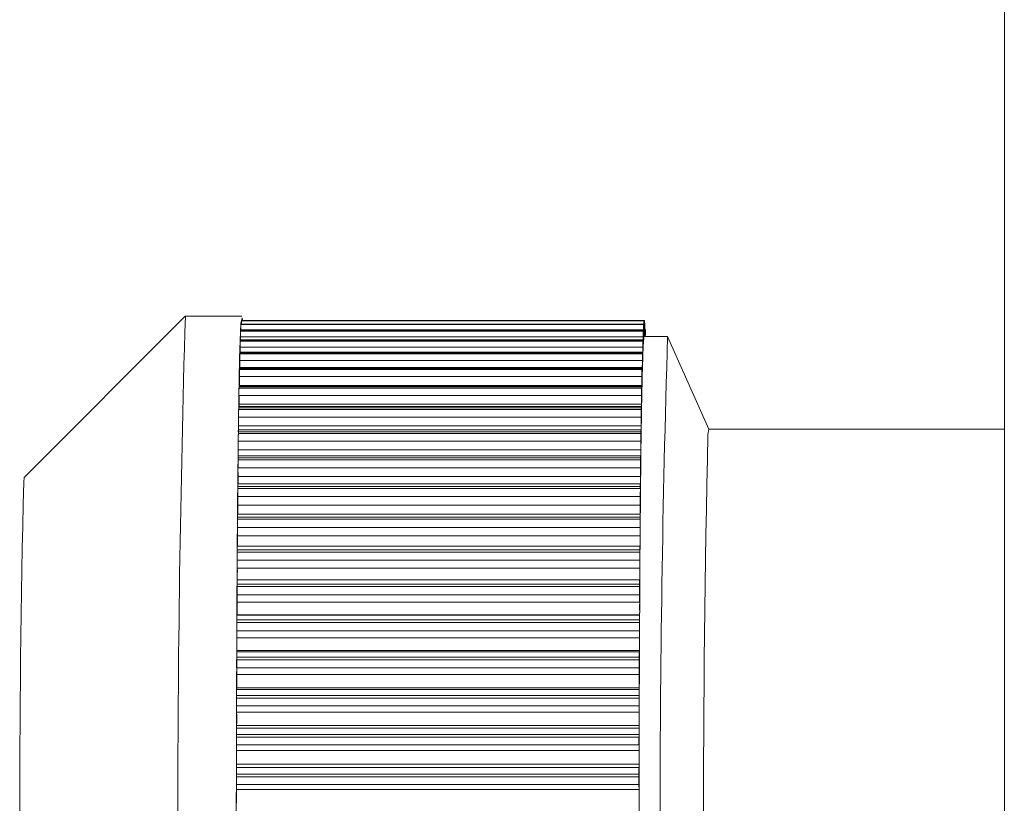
# Model space of a CAD drawing. Header units: millimetres. Extents: x -219 to 1361, y -849 to 661.
# Tile 6 of 73: x -143 to -130, y -784 to -774. Entities that reach past the tile are written whole.
import ezdxf

# ---------------------------------------------------------------- set-up
doc = ezdxf.new("R2010")
doc.units = ezdxf.units.MM

msp = doc.modelspace()

# ---------------------------------------------------------------- linework, layer by layer
at = {"color": 7, "linetype": 'Continuous', "lineweight": 15}
for p, q in [((-130.384, -705.156), (-130.384, -834.756)), ((-140.556, -777.706), (-142.556, -779.706)), ((-139.856, -777.706), (-140.556, -777.706)), ((-134.864, -777.803), (-139.864, -777.803)), ((-139.864, -777.804), (-139.864, -777.803)), ((-134.864, -777.804), (-139.864, -777.804)), ((-139.864, -777.808), (-134.865, -777.808)), ((-134.859, -777.762), (-139.859, -777.762)), ((-139.859, -777.762), (-139.859, -777.762)), ((-134.859, -777.762), (-139.859, -777.762)), ((-139.859, -777.764), (-134.859, -777.764)), ((-134.854, -777.758), (-139.854, -777.758)), ((-134.863, -777.936), (-134.863, -777.846)), ((-134.86, -777.821), (-134.861, -777.921)), ((-134.857, -777.907), (-134.858, -777.811)), ((-134.855, -777.809), (-134.856, -777.905)), ((-134.849, -777.792), (-134.853, -777.792)), ((-134.852, -777.915), (-134.853, -777.816)), ((-134.85, -777.836), (-134.851, -777.928)), ((-134.847, -777.956), (-134.848, -777.859)), ((-139.87, -777.961), (-139.87, -777.999)), ((-134.87, -777.961), (-139.87, -777.961)), ((-134.869, -777.882), (-139.869, -777.882)), ((-134.869, -777.884), (-139.869, -777.884)), ((-139.869, -777.891), (-134.87, -777.891)), ((-139.865, -777.872), (-139.865, -777.882)), ((-134.865, -777.872), (-139.865, -777.872)), ((-134.87, -777.961), (-134.871, -778.068)), ((-134.868, -778.004), (-134.868, -777.919)), ((-134.865, -777.872), (-134.866, -777.976)), ((-134.567, -777.956), (-134.856, -777.956)), ((-134.844, -777.864), (-134.848, -777.864)), ((-134.845, -777.901), (-134.845, -777.956)), ((-134.843, -777.956), (-134.843, -777.941)), ((-134.055, -779.106), (-134.566, -777.958)), ((-139.875, -778.088), (-139.875, -778.153)), ((-134.875, -778.088), (-139.875, -778.088)), ((-134.874, -777.999), (-139.874, -777.999)), ((-134.874, -778.003), (-139.874, -778.003)), ((-139.874, -778.013), (-134.875, -778.013)), ((-134.875, -778.088), (-134.876, -778.197)), ((-134.873, -778.109), (-134.873, -778.03)), ((-134.879, -778.153), (-139.879, -778.153)), ((-134.879, -778.159), (-139.879, -778.159)), ((-139.879, -778.172), (-134.88, -778.172)), ((-134.877, -778.252), (-134.878, -778.178)), ((-134.884, -778.343), (-139.883, -778.343)), ((-139.88, -778.253), (-139.88, -778.343)), ((-134.88, -778.253), (-139.88, -778.253)), ((-134.88, -778.253), (-134.881, -778.363)), ((-139.885, -778.453), (-139.885, -778.564)), ((-134.885, -778.453), (-139.885, -778.453)), ((-134.884, -778.353), (-139.884, -778.353)), ((-139.884, -778.367), (-134.885, -778.367)), ((-134.885, -778.453), (-134.885, -778.564)), ((-134.882, -778.43), (-134.883, -778.363)), ((-134.889, -778.581), (-139.889, -778.581)), ((-134.888, -778.568), (-139.888, -778.568)), ((-139.885, -778.564), (-139.885, -778.568)), ((-134.885, -778.564), (-139.885, -778.564)), ((-134.887, -778.643), (-134.888, -778.584)), ((-139.889, -778.598), (-134.889, -778.598)), ((-139.889, -778.688), (-139.889, -778.799)), ((-134.89, -778.688), (-139.889, -778.688)), ((-134.89, -778.688), (-134.89, -778.799)), ((-134.893, -778.827), (-139.892, -778.827)), ((-134.89, -778.799), (-139.889, -778.799)), ((-134.891, -778.89), (-134.892, -778.838)), ((-139.894, -778.957), (-139.894, -779.067)), ((-134.894, -778.957), (-139.894, -778.957)), ((-134.893, -778.844), (-139.893, -778.844)), ((-139.893, -778.863), (-134.894, -778.863)), ((-134.894, -778.957), (-134.894, -779.067)), ((-134.894, -779.067), (-139.894, -779.067)), ((-134.897, -779.117), (-139.897, -779.117)), ((-134.897, -779.139), (-139.897, -779.139)), ((-139.897, -779.16), (-134.898, -779.16)), ((-134.895, -779.17), (-134.896, -779.125)), ((-134.065, -779.174), (-134.056, -779.106)), ((-130.384, -779.106), (-134.056, -779.106)), ((-139.898, -779.257), (-139.898, -779.366)), ((-134.898, -779.257), (-139.898, -779.257)), ((-134.898, -779.257), (-134.898, -779.366)), ((-134.901, -779.438), (-139.9, -779.438)), ((-134.898, -779.366), (-139.898, -779.366)), ((-134.899, -779.479), (-134.9, -779.443)), ((-134.901, -779.465), (-139.901, -779.465)), ((-139.901, -779.488), (-134.902, -779.488)), ((-139.902, -779.587), (-139.901, -779.694)), ((-134.902, -779.587), (-139.902, -779.587)), ((-134.902, -779.694), (-139.901, -779.694)), ((-134.902, -779.587), (-134.902, -779.694)), ((-142.563, -779.765), (-142.556, -779.706)), ((-134.905, -779.819), (-139.905, -779.819)), ((-134.904, -779.786), (-139.904, -779.786)), ((-134.903, -779.817), (-134.904, -779.79)), ((-139.905, -779.844), (-134.905, -779.844)), ((-139.905, -779.945), (-139.905, -780.05)), ((-134.906, -779.945), (-139.905, -779.945)), ((-134.905, -780.05), (-139.905, -780.05)), ((-134.906, -779.945), (-134.905, -780.05)), ((-134.908, -780.161), (-139.907, -780.161)), ((-134.906, -780.182), (-134.907, -780.163)), ((-134.908, -780.2), (-139.908, -780.2)), ((-139.908, -780.227), (-134.909, -780.227)), ((-139.909, -780.329), (-139.908, -780.43)), ((-134.909, -780.329), (-139.909, -780.329)), ((-134.908, -780.43), (-139.908, -780.43)), ((-134.909, -780.329), (-134.908, -780.43)), ((-134.912, -780.605), (-139.911, -780.605)), ((-139.911, -780.633), (-134.912, -780.633)), ((-134.911, -780.56), (-139.91, -780.56)), ((-134.909, -780.571), (-134.911, -780.56)), ((-139.911, -780.736), (-139.911, -780.833)), ((-134.912, -780.736), (-139.911, -780.736)), ((-134.912, -780.736), (-134.911, -780.833)), ((-134.911, -780.833), (-139.911, -780.833)), ((-134.914, -781.031), (-139.914, -781.031)), ((-139.913, -780.979), (-134.913, -780.979)), ((-134.912, -780.981), (-134.913, -780.979)), ((-139.914, -781.061), (-134.914, -781.061)), ((-139.914, -781.164), (-139.913, -781.256)), ((-134.914, -781.164), (-139.914, -781.164)), ((-134.914, -781.164), (-134.914, -781.256)), ((-134.914, -781.256), (-139.913, -781.256)), ((-134.917, -781.476), (-139.916, -781.476)), ((-139.916, -781.508), (-134.917, -781.508)), ((-139.914, -781.411), (-139.915, -781.418)), ((-139.915, -781.418), (-134.916, -781.418)), ((-134.915, -781.411), (-139.914, -781.411)), ((-134.915, -781.411), (-134.916, -781.418)), ((-139.916, -781.61), (-139.916, -781.697)), ((-134.917, -781.61), (-139.916, -781.61)), ((-134.917, -781.61), (-134.916, -781.697)), ((-134.916, -781.697), (-139.916, -781.697)), ((-139.916, -781.858), (-139.917, -781.873)), ((-139.917, -781.873), (-134.918, -781.873)), ((-134.917, -781.858), (-139.916, -781.858)), ((-134.917, -781.858), (-134.918, -781.873)), ((-134.919, -781.938), (-139.918, -781.938)), ((-139.918, -781.97), (-134.919, -781.97)), ((-139.918, -782.071), (-139.917, -782.153)), ((-134.918, -782.071), (-139.918, -782.071)), ((-134.918, -782.071), (-134.918, -782.153)), ((-134.918, -782.153), (-139.917, -782.153)), ((-139.918, -782.318), (-139.919, -782.342)), ((-139.919, -782.342), (-134.919, -782.342)), ((-134.918, -782.318), (-139.918, -782.318)), ((-134.918, -782.318), (-134.919, -782.342)), ((-134.92, -782.413), (-139.92, -782.413)), ((-139.92, -782.446), (-134.92, -782.446)), ((-139.92, -782.545), (-139.919, -782.621)), ((-134.92, -782.545), (-139.92, -782.545)), ((-134.919, -782.621), (-139.919, -782.621)), ((-134.92, -782.545), (-134.919, -782.621)), ((-139.919, -782.789), (-139.92, -782.822)), ((-139.92, -782.822), (-134.921, -782.822)), ((-134.919, -782.789), (-139.919, -782.789)), ((-134.919, -782.789), (-134.921, -782.822)), ((-134.921, -782.898), (-139.921, -782.898)), ((-139.921, -782.932), (-134.921, -782.932)), ((-134.921, -782.898), (-134.921, -782.932)), ((-139.921, -783.029), (-139.92, -783.098)), ((-134.921, -783.029), (-139.921, -783.029)), ((-134.92, -783.098), (-139.92, -783.098)), ((-134.921, -783.029), (-134.92, -783.098)), ((-139.92, -783.269), (-139.921, -783.309)), ((-139.921, -783.309), (-134.921, -783.309)), ((-134.92, -783.269), (-139.92, -783.269)), ((-134.92, -783.269), (-134.921, -783.309)), ((-134.922, -783.391), (-139.922, -783.391)), ((-139.922, -783.425), (-134.922, -783.425)), ((-139.921, -783.519), (-139.92, -783.581)), ((-134.922, -783.519), (-139.921, -783.519)), ((-134.921, -783.581), (-139.92, -783.581)), ((-134.922, -783.519), (-134.921, -783.581))]:
    msp.add_line(p, q, dxfattribs=at)
at = {"color": 8, "linetype": 'Continuous', "lineweight": 15}
for p, q in [((-134.86, -777.821), (-134.863, -777.821)), ((-134.855, -777.809), (-134.858, -777.809)), ((-134.85, -777.836), (-134.853, -777.836)), ((-134.866, -777.976), (-134.868, -777.976)), ((-134.861, -777.921), (-134.863, -777.921)), ((-134.856, -777.905), (-134.857, -777.905)), ((-134.851, -777.928), (-134.852, -777.928)), ((-134.845, -777.901), (-134.848, -777.901)), ((-134.871, -778.068), (-134.873, -778.068)), ((-134.876, -778.197), (-134.878, -778.197)), ((-134.881, -778.363), (-134.883, -778.363))]:
    msp.add_line(p, q, dxfattribs=at)
at = {"color": 7, "linetype": 'Continuous', "lineweight": 15, "flags": 128}
for points in [[(-139.867, -777.793), (-139.851, -777.725), (-139.847, -777.758)], [(-139.847, -790.45), (-139.861, -790.487), (-139.877, -790.184), (-139.891, -789.528), (-139.904, -788.556), (-139.914, -787.326), (-139.92, -785.909), (-139.923, -784.387), (-139.921, -782.849), (-139.916, -781.384), (-139.908, -780.077), (-139.896, -779.004), (-139.882, -778.227), (-139.867, -777.793)], [(-134.863, -777.846), (-134.863, -777.835), (-134.863, -777.826), (-134.863, -777.818), (-134.864, -777.812), (-134.864, -777.807), (-134.864, -777.804), (-134.864, -777.803), (-134.864, -777.804)], [(-134.854, -777.758), (-134.854, -777.759), (-134.854, -777.759), (-134.854, -777.759), (-134.854, -777.759), (-134.854, -777.759), (-134.854, -777.759), (-134.854, -777.759), (-134.854, -777.76)], [(-134.849, -777.792), (-134.849, -777.792), (-134.849, -777.793), (-134.849, -777.796), (-134.849, -777.801), (-134.85, -777.808), (-134.85, -777.816), (-134.85, -777.825), (-134.85, -777.836)], [(-139.869, -777.884), (-139.869, -777.882), (-139.869, -777.882)], [(-134.868, -777.919), (-134.868, -777.909), (-134.869, -777.9), (-134.869, -777.893), (-134.869, -777.888), (-134.869, -777.884), (-134.869, -777.882), (-134.869, -777.882), (-134.869, -777.884)], [(-134.862, -777.979), (-134.862, -777.979), (-134.862, -777.978), (-134.862, -777.974), (-134.862, -777.97), (-134.862, -777.963), (-134.862, -777.956), (-134.862, -777.947), (-134.863, -777.936)], [(-134.844, -777.865), (-134.844, -777.864), (-134.844, -777.864), (-134.844, -777.866), (-134.844, -777.87), (-134.844, -777.875), (-134.845, -777.883), (-134.845, -777.891), (-134.845, -777.901)], [(-139.874, -778.013), (-139.874, -778.011), (-139.874, -778.01), (-139.874, -778.009), (-139.874, -778.008), (-139.874, -778.007), (-139.874, -778.005), (-139.874, -778.004), (-139.874, -778.003)], [(-134.875, -778.013), (-134.875, -778.011), (-134.875, -778.01), (-134.875, -778.009), (-134.875, -778.008), (-134.875, -778.007), (-134.874, -778.005), (-134.874, -778.004), (-134.874, -778.003)], [(-134.873, -778.03), (-134.873, -778.021), (-134.874, -778.013), (-134.874, -778.007), (-134.874, -778.003), (-134.874, -778), (-134.874, -777.999), (-134.874, -778), (-134.874, -778.003)], [(-134.868, -778.004), (-134.867, -778.014), (-134.867, -778.022), (-134.867, -778.029), (-134.867, -778.034), (-134.867, -778.038), (-134.867, -778.04), (-134.867, -778.04), (-134.867, -778.039)], [(-134.878, -778.178), (-134.878, -778.17), (-134.879, -778.163), (-134.879, -778.158), (-134.879, -778.155), (-134.879, -778.153), (-134.879, -778.153), (-134.879, -778.156), (-134.879, -778.159)], [(-134.872, -778.137), (-134.872, -778.139), (-134.872, -778.14), (-134.872, -778.139), (-134.872, -778.136), (-134.872, -778.132), (-134.872, -778.126), (-134.872, -778.118), (-134.873, -778.109)], [(-134.883, -778.363), (-134.883, -778.356), (-134.883, -778.35), (-134.883, -778.346), (-134.884, -778.344), (-134.884, -778.343), (-134.884, -778.345), (-134.884, -778.348), (-134.884, -778.353)], [(-134.876, -778.272), (-134.877, -778.275), (-134.877, -778.277), (-134.877, -778.277), (-134.877, -778.275), (-134.877, -778.271), (-134.877, -778.266), (-134.877, -778.26), (-134.877, -778.252)], [(-139.884, -778.367), (-139.884, -778.365), (-139.884, -778.363), (-139.884, -778.362), (-139.884, -778.36), (-139.884, -778.358), (-139.884, -778.356), (-139.884, -778.354), (-139.884, -778.353)], [(-134.885, -778.367), (-134.884, -778.365), (-134.884, -778.363), (-134.884, -778.362), (-134.884, -778.36), (-134.884, -778.358), (-134.884, -778.356), (-134.884, -778.354), (-134.884, -778.353)], [(-134.881, -778.442), (-134.881, -778.447), (-134.881, -778.449), (-134.882, -778.45), (-134.882, -778.449), (-134.882, -778.447), (-134.882, -778.443), (-134.882, -778.437), (-134.882, -778.43)], [(-139.889, -778.598), (-139.889, -778.596), (-139.889, -778.594), (-139.889, -778.592), (-139.889, -778.59), (-139.889, -778.587), (-139.889, -778.585), (-139.889, -778.583), (-139.889, -778.581)], [(-134.888, -778.584), (-134.888, -778.577), (-134.888, -778.573), (-134.888, -778.569), (-134.888, -778.568), (-134.888, -778.569), (-134.889, -778.571), (-134.889, -778.575), (-134.889, -778.581)], [(-134.889, -778.598), (-134.889, -778.596), (-134.889, -778.594), (-134.889, -778.592), (-134.889, -778.59), (-134.889, -778.587), (-134.889, -778.585), (-134.889, -778.583), (-134.889, -778.581)], [(-134.886, -778.648), (-134.886, -778.653), (-134.886, -778.657), (-134.886, -778.659), (-134.886, -778.659), (-134.886, -778.658), (-134.887, -778.654), (-134.887, -778.65), (-134.887, -778.643)], [(-139.889, -778.799), (-139.889, -778.825), (-139.889, -778.827)], [(-134.892, -778.838), (-134.892, -778.833), (-134.892, -778.829), (-134.893, -778.827), (-134.893, -778.827), (-134.893, -778.828), (-134.893, -778.832), (-134.893, -778.837), (-134.893, -778.844)], [(-139.893, -778.863), (-139.893, -778.861), (-139.893, -778.858), (-139.893, -778.856), (-139.893, -778.853), (-139.893, -778.851), (-139.893, -778.849), (-139.893, -778.846), (-139.893, -778.844)], [(-134.894, -778.863), (-134.894, -778.861), (-134.893, -778.858), (-134.893, -778.856), (-134.893, -778.853), (-134.893, -778.851), (-134.893, -778.849), (-134.893, -778.846), (-134.893, -778.844)], [(-134.89, -778.887), (-134.89, -778.893), (-134.89, -778.898), (-134.89, -778.901), (-134.891, -778.902), (-134.891, -778.902), (-134.891, -778.9), (-134.891, -778.896), (-134.891, -778.89)], [(-139.894, -779.067), (-139.894, -779.093), (-139.894, -779.117)], [(-134.896, -779.125), (-134.897, -779.121), (-134.897, -779.118), (-134.897, -779.117), (-134.897, -779.118), (-134.897, -779.121), (-134.897, -779.125), (-134.897, -779.131), (-134.897, -779.139)], [(-134.894, -779.158), (-134.894, -779.166), (-134.895, -779.171), (-134.895, -779.175), (-134.895, -779.177), (-134.895, -779.178), (-134.895, -779.177), (-134.895, -779.174), (-134.895, -779.17)], [(-134.9, -779.443), (-134.9, -779.44), (-134.901, -779.438), (-134.901, -779.438), (-134.901, -779.44), (-134.901, -779.444), (-134.901, -779.449), (-134.901, -779.456), (-134.901, -779.465)], [(-134.898, -779.46), (-134.898, -779.468), (-134.898, -779.475), (-134.899, -779.48), (-134.899, -779.483), (-134.899, -779.485), (-134.899, -779.485), (-134.899, -779.483), (-134.899, -779.479)], [(-134.904, -779.79), (-134.904, -779.787), (-134.904, -779.786), (-134.904, -779.788), (-134.905, -779.791), (-134.905, -779.795), (-134.905, -779.802), (-134.905, -779.81), (-134.905, -779.819)], [(-134.902, -779.791), (-134.902, -779.8), (-134.902, -779.807), (-134.902, -779.813), (-134.902, -779.817), (-134.903, -779.82), (-134.903, -779.821), (-134.903, -779.82), (-134.903, -779.817)], [(-134.907, -780.163), (-134.908, -780.161), (-134.908, -780.162), (-134.908, -780.164), (-134.908, -780.168), (-134.908, -780.174), (-134.908, -780.181), (-134.908, -780.19), (-134.908, -780.2)], [(-134.905, -780.148), (-134.905, -780.157), (-134.906, -780.166), (-134.906, -780.172), (-134.906, -780.178), (-134.906, -780.181), (-134.906, -780.183), (-134.906, -780.184), (-134.906, -780.182)], [(-134.908, -780.529), (-134.909, -780.54), (-134.909, -780.549), (-134.909, -780.556), (-134.909, -780.562), (-134.909, -780.567), (-134.909, -780.57), (-134.909, -780.571), (-134.909, -780.571)], [(-139.911, -780.633), (-139.911, -780.63), (-139.911, -780.626), (-139.911, -780.622), (-139.911, -780.619), (-139.911, -780.615), (-139.911, -780.612), (-139.911, -780.608), (-139.911, -780.605)], [(-134.911, -780.56), (-134.911, -780.56), (-134.911, -780.561), (-134.911, -780.564), (-134.911, -780.569), (-134.911, -780.576), (-134.911, -780.584), (-134.911, -780.594), (-134.912, -780.605)], [(-134.912, -780.633), (-134.912, -780.63), (-134.912, -780.626), (-134.912, -780.622), (-134.912, -780.619), (-134.912, -780.615), (-134.912, -780.612), (-134.912, -780.608), (-134.912, -780.605)], [(-139.916, -781.508), (-139.916, -781.504), (-139.916, -781.5), (-139.916, -781.496), (-139.916, -781.492), (-139.916, -781.488), (-139.916, -781.484), (-139.916, -781.48), (-139.916, -781.476)], [(-134.917, -781.508), (-134.917, -781.504), (-134.917, -781.5), (-134.917, -781.496), (-134.917, -781.492), (-134.917, -781.488), (-134.917, -781.484), (-134.917, -781.48), (-134.917, -781.476)], [(-139.918, -781.97), (-139.918, -781.966), (-139.918, -781.962), (-139.918, -781.958), (-139.918, -781.954), (-139.918, -781.95), (-139.918, -781.946), (-139.918, -781.942), (-139.918, -781.938)], [(-134.919, -781.97), (-134.919, -781.966), (-134.919, -781.962), (-134.919, -781.958), (-134.919, -781.954), (-134.919, -781.95), (-134.919, -781.946), (-134.919, -781.942), (-134.919, -781.938)], [(-134.919, -782.716), (-134.919, -782.658), (-134.918, -782.599), (-134.918, -782.541), (-134.918, -782.482), (-134.918, -782.424), (-134.918, -782.366), (-134.918, -782.308), (-134.917, -782.251)], [(-134.92, -783.191), (-134.92, -783.131), (-134.92, -783.071), (-134.919, -783.012), (-134.919, -782.953), (-134.919, -782.893), (-134.919, -782.834), (-134.919, -782.775), (-134.919, -782.716)], [(-134.92, -783.671), (-134.92, -783.61), (-134.92, -783.55), (-134.92, -783.49), (-134.92, -783.43), (-134.92, -783.37), (-134.92, -783.31), (-134.92, -783.25), (-134.92, -783.191)], [(-139.922, -783.425), (-139.922, -783.421), (-139.922, -783.417), (-139.922, -783.412), (-139.922, -783.408), (-139.922, -783.404), (-139.922, -783.4), (-139.922, -783.395), (-139.922, -783.391)], [(-134.922, -783.425), (-134.922, -783.421), (-134.922, -783.417), (-134.922, -783.412), (-134.922, -783.408), (-134.922, -783.404), (-134.922, -783.4), (-134.922, -783.395), (-134.922, -783.391)], [(-134.92, -784.153), (-134.92, -784.093), (-134.92, -784.033), (-134.92, -783.972), (-134.92, -783.912), (-134.92, -783.852), (-134.92, -783.791), (-134.92, -783.731), (-134.92, -783.671)]]:
    msp.add_lwpolyline(points, dxfattribs=at)
at = {"color": 7, "linetype": 'Continuous', "lineweight": 15}
for centre, radius, start, end in [((76.777, -784.106), 217.427, 178.31325, 181.68675), ((-138.001, -777.865), 1.864, 178.2555, 180.2256), ((-140.071, -777.789), 0.208, 354.7423, 355.928), ((-139.128, -777.798), 0.732, 177.3211, 180.3969), ((-139.842, -777.767), 0.0175, 164.7734, 170.169), ((-139.824, -777.763), 0.0301, 172.1801, 179.0043), ((-134.242, -777.857), 0.624, 175.1375, 175.5328), ((-133.002, -777.865), 1.864, 178.2555, 180.2256), ((-133.562, -777.813), 1.298, 177.8323, 180.3718), ((-135.602, -777.801), 0.744, 359.2056, 2.9964), ((-134.842, -777.767), 0.0175, 164.7734, 170.169), ((-134.028, -777.799), 0.827, 177.1825, 180.6944), ((-136.043, -777.807), 1.19, 359.5731, 2.2799), ((-135.475, -777.854), 0.629, 5.2686, 5.612), ((-136.579, -777.851), 1.732, 359.7419, 1.8209), ((-137.3, -777.955), 2.571, 178.5669, 180.132), ((-138.587, -777.952), 1.284, 176.9696, 177.2812), ((-133.587, -777.952), 1.284, 176.9696, 177.2812), ((-132.3, -777.955), 2.571, 178.5669, 180.132), ((-136.916, -777.981), 2.05, 358.3864, 0.1624), ((-133.737, -778.102), 1.131, 173.7209, 176.7939), ((-136.297, -777.929), 1.437, 358.0005, 0.2855), ((-134.804, -777.98), 0.0578, 155.8426, 179.0759), ((-135.8, -777.914), 0.944, 357.4427, 0.5184), ((-134.005, -777.916), 0.853, 179.3999, 182.713), ((-131.057, -777.9), 3.795, 180.2299, 180.8428), ((-137.842, -777.909), 2.991, 359.1106, 359.653), ((-134.379, -777.843), 0.466, 182.717, 183.5104), ((-137.263, -777.934), 2.421, 359.851, 1.4848), ((67.38, -784.106), 202.04, 178.25616, 181.74384), ((-136.634, -778.082), 3.241, 178.7779, 180.1203), ((-139.864, -778.002), 0.0103, 164.8209, 186.6008), ((-131.634, -778.082), 3.241, 178.7779, 180.1203), ((-130.023, -778.333), 4.853, 176.5234, 177.6805), ((-137.577, -778.073), 2.706, 358.644, 0.1132), ((-135.815, -778.246), 4.065, 178.9546, 180.0989), ((-139.842, -778.158), 0.0375, 171.8412, 181.6064), ((-143.785, -778.057), 3.907, 358.324, 358.5015), ((-130.855, -778.277), 4.026, 178.3266, 178.4989), ((-130.815, -778.246), 4.065, 178.9546, 180.0989), ((-122.053, -778.667), 12.83, 177.6329, 178.2346), ((-138.367, -778.202), 3.492, 358.8498, 0.0774), ((-139.824, -778.351), 0.0603, 172.8422, 181.8129), ((-108.816, -779.08), 26.073, 178.2243, 178.5995), ((-134.968, -778.444), 4.917, 179.1019, 180.1034), ((-88.124, -779.586), 46.771, 178.5989, 178.8508), ((-129.968, -778.444), 4.917, 179.1019, 180.1034), ((-139.12, -778.369), 4.24, 359.006, 0.0847), ((-139.771, -778.579), 0.118, 174.5725, 180.8961), ((-140.083, -778.571), 5.198, 359.1505, 0.0796), ((-134.295, -778.676), 5.595, 179.207, 180.1299), ((-129.156, -778.677), 5.733, 179.2134, 180.114), ((-63.549, -780.076), 71.351, 178.85288, 179.04499), ((-139.743, -778.84), 0.15, 174.7507, 181.3081), ((-140.991, -778.809), 6.101, 359.2664, 0.0948), ((-133.323, -778.941), 6.571, 179.318, 180.136), ((-128.323, -778.941), 6.571, 179.318, 180.136), ((-28.59, -780.663), 106.315, 179.0429, 179.18917), ((-141.345, -779.083), 6.451, 359.3321, 0.1463), ((-132.691, -779.236), 7.207, 179.3945, 180.165), ((-139.647, -779.136), 0.251, 175.7846, 180.763), ((-145.608, -779.076), 5.711, 359.1546, 359.3692), ((-130.254, -779.209), 4.644, 179.1299, 179.3939), ((17.217, -781.299), 152.127, 179.19376, 179.30747), ((-127.691, -779.236), 7.207, 179.3945, 180.165), ((72.904, -783.961), 207.024, 178.67501, 181.42411), ((-139.553, -779.46), 0.348, 176.2583, 180.7002), ((-148.999, -779.384), 9.101, 359.6609, 0.1134), ((-142.025, -779.387), 7.127, 359.4123, 0.1723), ((-132.144, -779.56), 7.757, 179.4655, 180.1994), ((-134.265, -779.539), 5.636, 179.2431, 179.4813), ((54.859, -781.739), 189.771, 179.31207, 179.41187), ((-117.668, -779.668), 17.234, 179.3233, 179.4011), ((-127.145, -779.56), 7.757, 179.4655, 180.1994), ((-148.139, -779.721), 8.238, 359.5447, 0.1873), ((-142.856, -779.721), 7.954, 359.497, 0.1943), ((36.242, -783.991), 178.855, 178.64631, 181.44649), ((-139.568, -779.811), 0.337, 175.8673, 181.3999), ((-146.566, -779.767), 6.661, 359.335, 359.5529), ((91.175, -782.125), 226.088, 179.40844, 179.49894), ((-127.123, -779.907), 7.783, 179.3507, 179.5372), ((-131.468, -779.912), 8.437, 179.5381, 180.2258), ((-126.468, -779.912), 8.437, 179.5381, 180.2258), ((-147.318, -780.084), 7.413, 359.4002, 0.2635), ((-143.158, -780.084), 8.253, 359.5543, 0.2375), ((-139.412, -780.191), 0.497, 176.5487, 180.9866), ((157.516, -782.714), 292.433, 179.49718, 179.57193), ((-131.294, -780.289), 8.615, 179.5883, 180.2701), ((-144.981, -780.173), 5.073, 359.3897, 359.6953), ((-123.6, -780.303), 11.309, 179.474, 179.6111), ((-126.437, -780.288), 8.472, 179.5825, 180.2759), ((-146.409, -780.471), 6.501, 359.2211, 0.3642), ((-143.599, -780.471), 8.691, 359.6163, 0.2721), ((198.104, -783.024), 333.022, 179.57075, 179.64019), ((-131.242, -780.688), 8.669, 179.6387, 180.3198), ((-139.234, -780.595), 0.678, 176.9797, 180.7759), ((-126.162, -780.688), 8.749, 179.6377, 180.3126), ((-144.717, -780.883), 4.807, 358.8507, 0.595), ((-143.769, -780.881), 8.858, 359.6639, 0.3104), ((-139.033, -781.021), 0.881, 177.2802, 180.6335), ((-150.45, -780.986), 10.536, 359.591, 359.754), ((261.403, -783.427), 396.322, 179.63952, 179.70069), ((-134.033, -781.021), 0.881, 177.2802, 180.6335), ((-125.3, -781.101), 9.615, 179.5832, 179.7619), ((-135.709, -780.942), 0.797, 357.1759, 0.6546), ((-131.171, -781.109), 8.743, 179.6872, 180.3625), ((-126.36, -781.109), 8.555, 179.6797, 180.37), ((-144.393, -781.31), 4.48, 358.7087, 0.6908), ((-143.646, -781.311), 8.733, 359.7067, 0.3617), ((303.854, -783.649), 438.773, 179.70066, 179.75813), ((-136.198, -781.363), 1.285, 357.8643, 0.3241), ((-131.211, -781.547), 8.706, 179.7381, 180.412), ((-138.558, -781.468), 1.359, 177.8911, 180.3551), ((-133.544, -781.468), 1.373, 177.911, 180.3498), ((-126.582, -781.548), 8.335, 179.7231, 180.427), ((-144.99, -781.756), 5.075, 358.8518, 0.6642), ((-143.372, -781.759), 8.456, 359.7506, 0.4218), ((-137.957, -781.931), 1.961, 178.3088, 180.2036), ((-132.957, -781.931), 1.961, 178.3088, 180.2036), ((295.739, -783.648), 430.658, 179.75366, 179.8141), ((-136.759, -781.802), 1.843, 358.2737, 0.1842), ((-131.894, -782.004), 8.025, 179.7613, 180.4835), ((-126.646, -782.004), 8.273, 179.7679, 180.4684), ((-145.587, -782.217), 5.67, 358.9745, 0.6429), ((-143.141, -782.221), 8.223, 359.7954, 0.4757), ((-137.478, -782.255), 2.56, 358.587, 0.097), ((-137.241, -782.407), 2.679, 178.6093, 180.1279), ((-132.269, -782.407), 2.652, 178.6016, 180.1357), ((-150.483, -782.398), 10.563, 359.7424, 359.9215), ((-132.148, -782.472), 7.772, 179.8063, 180.5379), ((-121.092, -782.47), 13.829, 179.7635, 179.9003), ((-127.148, -782.472), 7.772, 179.8063, 180.5379), ((-146.094, -782.69), 6.176, 359.0781, 0.6436), ((-142.33, -782.692), 7.411, 359.8132, 0.5528), ((-138.078, -782.722), 3.159, 358.7765, 0.1019), ((-136.577, -782.892), 3.344, 178.8031, 180.1165), ((-131.577, -782.892), 3.344, 178.8031, 180.1165), ((-127.281, -782.94), 12.64, 179.8095, 179.9619), ((-132.776, -782.953), 7.146, 179.8332, 180.6084), ((-127.776, -782.953), 7.146, 179.8332, 180.6084), ((-146.439, -783.173), 6.519, 359.1575, 0.6631), ((-141.984, -783.173), 7.065, 359.8563, 0.6114), ((-138.99, -783.196), 4.07, 358.9746, 0.0756), ((-135.741, -783.384), 4.181, 178.9803, 180.101), ((-130.741, -783.384), 4.181, 178.9803, 180.101), ((-133.39, -783.44), 6.532, 179.8683, 180.6886), ((-128.39, -783.44), 6.532, 179.8683, 180.6886), ((-146.571, -783.662), 6.651, 359.2137, 0.7023), ((-141.266, -783.658), 6.346, 359.8882, 0.7003), ((-139.844, -783.677), 4.924, 359.1109, 0.075)]:
    msp.add_arc(centre, radius, start, end, dxfattribs=at)

doc.saveas('drawing.dxf')
